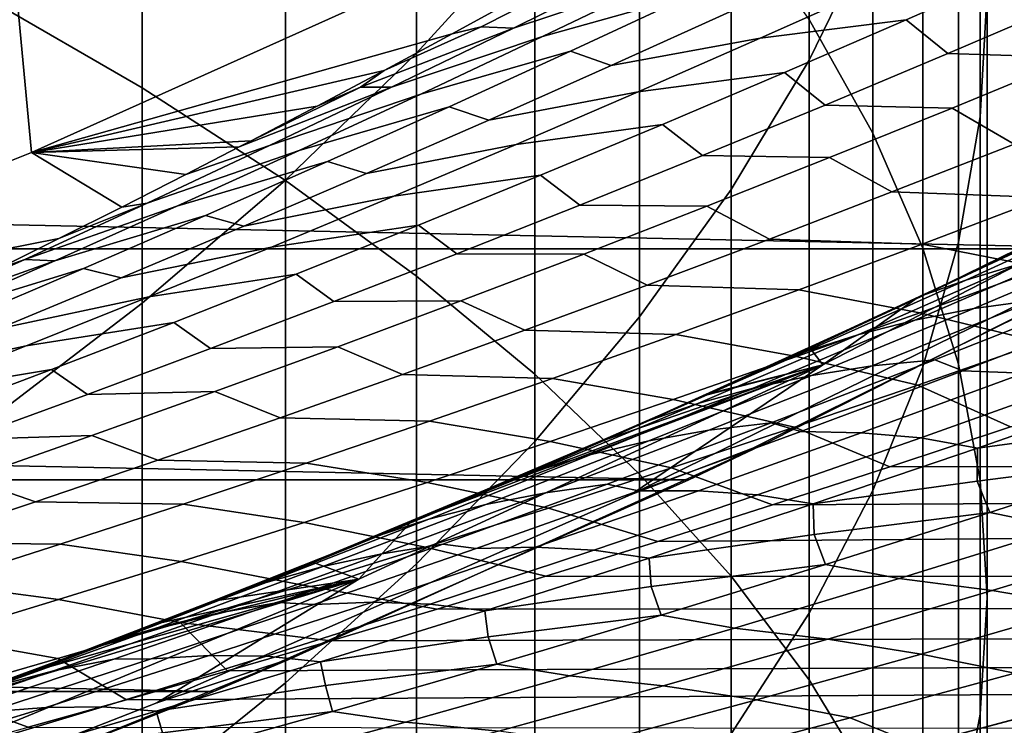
# Model space of a CAD drawing. Header units: metres. Extents: x -29 to 117, y -464 to 29.
# Tile 127 of 256: x 10.75 to 13.04, y -26.72 to -25.08. Entities that reach past the tile are written whole.
import ezdxf

# ---------------------------------------------------------------- set-up
doc = ezdxf.new("R2010")
doc.units = ezdxf.units.M
doc.layers.add('solid_24_501_056_XXX', color=7, linetype='CONTINUOUS')

msp = doc.modelspace()

# ---------------------------------------------------------------- linework, layer by layer
at = {"layer": 'solid_24_501_056_XXX'}
for points in [[(10.669925, -25.026976, 231.472824), (11.032375, -25.236492, 230.96434), (11.032375, -23.584106, 230.249695), (10.669925, -23.357071, 230.75061)], [(11.032375, -25.236492, 230.96434), (11.366506, -25.452734, 230.439545), (11.366506, -23.818428, 229.732712), (11.032375, -23.584106, 230.249695)], [(12.585003, -25.077724, 226.954346), (12.73389, -25.342594, 226.369965), (12.73389, -23.84956, 225.661758), (12.585003, -23.564573, 226.236603)], [(12.73389, -24.868034, 220.296555), (12.585003, -25.172796, 219.731949), (12.585003, -23.910194, 219.021866), (12.73389, -23.586025, 219.575546)], [(13, -25.011925, 223.3172), (12.983315, -25.30439, 222.72728), (12.983315, -23.937777, 222.019958), (13, -23.625017, 222.599365)], [(11.946451, -24.854069, 217.409698), (11.671459, -25.156458, 216.893204), (11.671459, -23.992367, 216.184265), (11.946451, -23.672237, 216.689941)], [(11.366506, -25.452734, 230.439545), (11.671459, -25.675146, 229.899765), (11.671459, -24.059435, 229.200989), (11.366506, -23.818428, 229.732712)], [(12.73389, -25.342594, 226.369965), (12.850088, -25.610235, 225.779465), (12.850088, -24.137531, 225.080917), (12.73389, -23.84956, 225.661758)], [(12.585003, -25.172796, 219.731949), (12.403811, -25.473583, 219.174713), (12.403811, -24.230137, 218.475388), (12.585003, -23.910194, 219.021866)], [(12.983315, -25.30439, 222.72728), (12.933301, -25.596106, 222.13887), (12.933301, -24.249731, 221.442017), (12.983315, -23.937777, 222.019958)], [(11.671459, -25.156458, 216.893204), (11.366506, -25.451424, 216.389404), (11.366506, -24.304634, 215.690994), (11.671459, -23.992367, 216.184265)], [(11.671459, -25.675146, 229.899765), (11.946451, -25.903158, 229.346405), (11.946451, -24.306509, 228.655869), (11.671459, -24.059435, 229.200989)], [(12.850088, -25.610235, 225.779465), (12.933301, -25.879963, 225.184372), (12.933301, -24.427746, 224.495529), (12.850088, -24.137531, 225.080917)], [(12.403811, -25.473583, 219.174713), (12.190778, -25.769627, 218.626266), (12.190778, -24.545031, 217.937546), (12.403811, -24.230137, 218.475388)], [(12.933301, -25.596106, 222.13887), (12.850088, -25.88632, 221.553497), (12.850088, -24.560083, 220.867065), (12.933301, -24.249731, 221.442017)], [(11.366506, -25.451424, 216.389404), (11.032375, -25.738205, 215.899582), (11.032375, -24.60824, 215.211411), (11.366506, -24.304634, 215.690994)], [(11.946451, -25.903158, 229.346405), (12.190778, -26.136183, 228.780869), (12.190778, -24.559017, 228.098755), (11.946451, -24.306509, 228.655869)], [(12.933301, -25.879963, 225.184372), (12.983315, -26.151085, 224.586197), (12.983315, -24.71946, 223.90712), (12.933301, -24.427746, 224.495529)], [(10.775191, -25.387024, 70.516006), (11.808888, -24.922998, 70.516006), (11.754507, -24.500202, 77.737923), (10.73575, -24.963413, 77.737923)], [(12.190778, -25.769627, 218.626266), (11.946451, -26.060163, 218.088013), (11.946451, -24.854069, 217.409698), (12.190778, -24.545031, 217.937546)], [(12.190778, -26.136183, 228.780869), (12.403811, -26.373623, 228.20462), (12.403811, -24.816309, 227.531097), (12.190778, -24.559017, 228.098755)], [(12.850088, -25.88632, 221.553497), (12.73389, -26.17429, 220.972641), (12.73389, -24.868034, 220.296555), (12.850088, -24.560083, 220.867065)], [(11.032375, -25.738205, 215.899582), (10.669925, -26.016069, 215.424973), (10.669925, -24.902405, 214.746735), (11.032375, -24.60824, 215.211411)], [(12.983315, -26.151085, 224.586197), (13, -26.422905, 223.986481), (13, -25.011925, 223.3172), (12.983315, -24.71946, 223.90712)], [(12.403811, -26.373623, 228.20462), (12.585003, -26.614868, 227.619141), (12.585003, -25.077724, 226.954346), (12.403811, -24.816309, 227.531097)], [(12.528953, -24.843683, 67.040657), (12.179824, -24.957586, 67.22348), (11.896903, -25.097639, 66.992104), (12.247007, -24.981659, 66.810921)], [(11.946451, -26.060163, 218.088013), (11.671459, -26.34445, 217.56134), (11.671459, -25.156458, 216.893204), (11.946451, -24.854069, 217.409698)], [(12.593561, -24.886162, 66.623894), (12.247007, -24.981659, 66.810921), (11.964491, -25.117502, 66.57988), (12.311913, -25.019943, 66.394264)], [(12.73389, -26.17429, 220.972641), (12.585003, -26.459276, 220.397812), (12.585003, -25.172796, 219.731949), (12.73389, -24.868034, 220.296555)], [(11.914949, -25.022495, 67.859077), (11.808888, -24.922998, 70.516006), (10.775191, -25.387024, 70.516006), (11.754128, -25.110828, 67.632248)], [(11.821931, -25.094938, 67.395279), (12.102587, -24.952097, 67.624992), (11.914949, -25.022495, 67.859077), (11.754128, -25.110828, 67.632248)], [(11.896903, -25.097639, 66.992104), (12.179824, -24.957586, 67.22348), (12.102587, -24.952097, 67.624992), (11.821931, -25.094938, 67.395279)], [(13.093929, -24.953995, 65.61731), (12.75487, -24.994678, 65.81266), (12.471374, -25.121494, 65.580925), (12.811032, -25.078789, 65.386314)], [(12.90832, -25.157202, 64.993912), (13.193349, -25.035227, 65.227242), (13.093929, -24.953995, 65.61731), (12.811032, -25.078789, 65.386314)], [(9.723308, -25.808197, 70.516006), (10.775191, -25.387024, 70.516006), (10.73575, -24.963413, 77.737923), (9.698785, -25.384285, 77.737923)], [(12.247007, -24.981659, 66.810921), (11.896903, -25.097639, 66.992104), (11.613391, -25.235559, 66.759338), (11.964491, -25.117502, 66.57988)], [(12.75487, -24.994678, 65.81266), (12.408866, -25.056376, 66.002182), (12.124627, -25.185225, 65.769402), (12.471374, -25.121494, 65.580925)], [(-14.450225, -25.028004, -99.5), (14.450225, -25.028004, -99.5), (13.388991, -25.611401, -99.5)], [(-14.450225, -25.028004, -99.5), (13.388991, -25.611401, -99.5), (-13.388991, -25.611401, -99.5)], [(10.669925, -26.720934, 232.136673), (11.032375, -26.912682, 231.621231), (11.032375, -25.236492, 230.96434), (10.669925, -25.026976, 231.472824)], [(12.311913, -25.019943, 66.394264), (11.964491, -25.117502, 66.57988), (11.681432, -25.251228, 66.347488), (12.029742, -25.151604, 66.163368)], [(12.124627, -25.185225, 65.769402), (12.408866, -25.056376, 66.002182), (12.311913, -25.019943, 66.394264), (12.029742, -25.151604, 66.163368)], [(13, -26.422905, 223.986481), (12.983315, -26.694725, 223.386765), (12.983315, -25.30439, 222.72728), (13, -25.011925, 223.3172)], [(13.488894, -25.046328, 64.998886), (13.193349, -25.035227, 65.227242), (12.90832, -25.157202, 64.993912), (13.2039, -25.16618, 64.765419)], [(11.896903, -25.097639, 66.992104), (11.821931, -25.094938, 67.395279), (11.595874, -25.196415, 67.408661), (11.54065, -25.23567, 67.164185)], [(11.821931, -25.094938, 67.395279), (11.754128, -25.110828, 67.632248), (11.595874, -25.196415, 67.408661)], [(12.811032, -25.078789, 65.386314), (12.471374, -25.121494, 65.580925), (12.187452, -25.246164, 65.347969), (12.527735, -25.201431, 65.154167)], [(12.622942, -25.276989, 64.75946), (12.90832, -25.157202, 64.993912), (12.811032, -25.078789, 65.386314), (12.527735, -25.201431, 65.154167)], [(12.585003, -26.614868, 227.619141), (12.73389, -26.859301, 227.025925), (12.73389, -25.342594, 226.369965), (12.585003, -25.077724, 226.954346)], [(11.595874, -25.196415, 67.408661), (11.754128, -25.110828, 67.632248), (10.775191, -25.387024, 70.516006)], [(11.964491, -25.117502, 66.57988), (11.613391, -25.235559, 66.759338), (11.329315, -25.371361, 66.525162), (11.681432, -25.251228, 66.347488)], [(11.613391, -25.235559, 66.759338), (11.896903, -25.097639, 66.992104), (11.54065, -25.23567, 67.164185)], [(12.471374, -25.121494, 65.580925), (12.124627, -25.185225, 65.769402), (11.83994, -25.311934, 65.535324), (12.187452, -25.246164, 65.347969)], [(11.671459, -26.34445, 217.56134), (11.366506, -26.621756, 217.047607), (11.366506, -25.451424, 216.389404), (11.671459, -25.156458, 216.893204)], [(12.029742, -25.151604, 66.163368), (11.681432, -25.251228, 66.347488), (11.39786, -25.382847, 66.113724), (11.747081, -25.281157, 65.93116)], [(11.83994, -25.311934, 65.535324), (12.124627, -25.185225, 65.769402), (12.029742, -25.151604, 66.163368), (11.747081, -25.281157, 65.93116)], [(13.2039, -25.16618, 64.765419), (12.90832, -25.157202, 64.993912), (12.622942, -25.276989, 64.75946), (12.918588, -25.283827, 64.530884)], [(12.585003, -26.459276, 220.397812), (12.403811, -26.740547, 219.83046), (12.403811, -25.473583, 219.174713), (12.585003, -25.172796, 219.731949)], [(13.062255, -25.36763, 64.179131), (13.346402, -25.25378, 64.413422), (13.2039, -25.16618, 64.765419), (12.918588, -25.283827, 64.530884)], [(11.439961, -25.279446, 67.18811), (11.595874, -25.196415, 67.408661), (10.775191, -25.387024, 70.516006)], [(11.54065, -25.23567, 67.164185), (11.595874, -25.196415, 67.408661), (11.439961, -25.279446, 67.18811)], [(12.527735, -25.201431, 65.154167), (12.187452, -25.246164, 65.347969), (11.903141, -25.368702, 65.11377), (12.244073, -25.32193, 64.920837)], [(12.337251, -25.394594, 64.523849), (12.622942, -25.276989, 64.75946), (12.527735, -25.201431, 65.154167), (12.244073, -25.32193, 64.920837)], [(11.032375, -26.912682, 231.621231), (11.366506, -27.110582, 231.089233), (11.366506, -25.452734, 230.439545), (11.032375, -25.236492, 230.96434)], [(11.681432, -25.251228, 66.347488), (11.329315, -25.371361, 66.525162), (11.044703, -25.505054, 66.28952), (11.39786, -25.382847, 66.113724)], [(11.329315, -25.371361, 66.525162), (11.613391, -25.235559, 66.759338), (11.258598, -25.37443, 66.931389), (11.134512, -25.438438, 66.755547)], [(11.613391, -25.235559, 66.759338), (11.54065, -25.23567, 67.164185), (11.286154, -25.360109, 66.970398), (11.258598, -25.37443, 66.931389)], [(11.54065, -25.23567, 67.164185), (11.439961, -25.279446, 67.18811), (11.286154, -25.360109, 66.970398)], [(12.187452, -25.246164, 65.347969), (11.83994, -25.311934, 65.535324), (11.554836, -25.436516, 65.299927), (11.903141, -25.368702, 65.11377)], [(11.286154, -25.360109, 66.970398), (11.439961, -25.279446, 67.18811), (10.775191, -25.387024, 70.516006)], [(12.918588, -25.283827, 64.530884), (12.622942, -25.276989, 64.75946), (12.337251, -25.394594, 64.523849), (12.632995, -25.399277, 64.295258)], [(11.747081, -25.281157, 65.93116), (11.39786, -25.382847, 66.113724), (11.113802, -25.512369, 65.878532), (11.46396, -25.408611, 65.697601)], [(11.554836, -25.436516, 65.299927), (11.83994, -25.311934, 65.535324), (11.747081, -25.281157, 65.93116), (11.46396, -25.408611, 65.697601)], [(12.777884, -25.479292, 63.943802), (13.062255, -25.36763, 64.179131), (12.918588, -25.283827, 64.530884), (12.632995, -25.399277, 64.295258)], [(12.244073, -25.32193, 64.920837), (11.903141, -25.368702, 65.11377), (11.618473, -25.489115, 64.878281), (11.960082, -25.440298, 64.686295)], [(12.051284, -25.510033, 64.287064), (12.337251, -25.394594, 64.523849), (12.244073, -25.32193, 64.920837), (11.960082, -25.440298, 64.686295)], [(12.983315, -26.694725, 223.386765), (12.933301, -26.965847, 222.788589), (12.933301, -25.596106, 222.13887), (12.983315, -25.30439, 222.72728)], [(12.171019, -26.183069, 27.139278), (13.254267, -25.65173, 27.139278), (13.675118, -25.338438, 34.372093), (12.616917, -25.88163, 34.372093)], [(12.616917, -25.88163, 34.372093), (13.675118, -25.338438, 34.372093), (12.994071, -25.652136, 36.713909), (12.831667, -25.729424, 36.936684)], [(12.73389, -26.859301, 227.025925), (12.850088, -27.106293, 226.426498), (12.850088, -25.610235, 225.779465), (12.73389, -25.342594, 226.369965)], [(13.675118, -25.338438, 34.372093), (13.080413, -25.610508, 36.595463), (12.994071, -25.652136, 36.713909)], [(11.258598, -25.37443, 66.931389), (11.286154, -25.360109, 66.970398), (10.775191, -25.387024, 70.516006)], [(11.044703, -25.505054, 66.28952), (11.329315, -25.371361, 66.525162), (11.134512, -25.438438, 66.755547), (10.98552, -25.514269, 66.543877)], [(11.903141, -25.368702, 65.11377), (11.554836, -25.436516, 65.299927), (11.269349, -25.558981, 65.063171), (11.618473, -25.489115, 64.878281)], [(13.421252, -25.381035, 64.008102), (13.062255, -25.36763, 64.179131), (12.777884, -25.479292, 63.943802), (13.134851, -25.49192, 63.770897)], [(10.98552, -25.514269, 66.543877), (10.775191, -25.387024, 70.516006), (9.723308, -25.808197, 70.516006), (10.839049, -25.587734, 66.335274)], [(11.39786, -25.382847, 66.113724), (11.044703, -25.505054, 66.28952), (10.75958, -25.63665, 66.052376), (11.113802, -25.512369, 65.878532)], [(11.134512, -25.438438, 66.755547), (11.258598, -25.37443, 66.931389), (10.775191, -25.387024, 70.516006)], [(10.98552, -25.514269, 66.543877), (11.134512, -25.438438, 66.755547), (10.775191, -25.387024, 70.516006)], [(12.632995, -25.399277, 64.295258), (12.337251, -25.394594, 64.523849), (12.051284, -25.510033, 64.287064), (12.34716, -25.512543, 64.058517)], [(11.46396, -25.408611, 65.697601), (11.113802, -25.512369, 65.878532), (10.829287, -25.639807, 65.641876), (11.180407, -25.533979, 65.462669)], [(11.269349, -25.558981, 65.063171), (11.554836, -25.436516, 65.299927), (11.46396, -25.408611, 65.697601), (11.180407, -25.533979, 65.462669)], [(12.49333, -25.588772, 63.707424), (12.777884, -25.479292, 63.943802), (12.632995, -25.399277, 64.295258), (12.34716, -25.512543, 64.058517)], [(13.482416, -25.411701, 36.668636), (12.994071, -25.652136, 36.713909), (13.080413, -25.610508, 36.595463), (13.36655, -25.467251, 36.408821)], [(13.108497, -25.59404, 36.973701), (12.994071, -25.652136, 36.713909), (13.482416, -25.411701, 36.668636)], [(11.960082, -25.440298, 64.686295), (11.618473, -25.489115, 64.878281), (11.33348, -25.607416, 64.641487), (11.675797, -25.556545, 64.450523)], [(11.76508, -25.623312, 64.049072), (12.051284, -25.510033, 64.287064), (11.960082, -25.440298, 64.686295), (11.675797, -25.556545, 64.450523)], [(11.366506, -26.621756, 217.047607), (11.032375, -26.891367, 216.548111), (11.032375, -25.738205, 215.899582), (11.366506, -25.451424, 216.389404)], [(11.366506, -27.110582, 231.089233), (11.671459, -27.314133, 230.542068), (11.671459, -25.675146, 229.899765), (11.366506, -25.452734, 230.439545)], [(12.403811, -26.740547, 219.83046), (12.190778, -27.017382, 219.272079), (12.190778, -25.769627, 218.626266), (12.403811, -25.473583, 219.174713)], [(13.134851, -25.49192, 63.770897), (12.777884, -25.479292, 63.943802), (12.49333, -25.588772, 63.707424), (12.848291, -25.600571, 63.532688)], [(13.321731, -25.514038, 37.515614), (13.448289, -25.47901, 37.773998), (13.075159, -25.646841, 38.078007), (12.950299, -25.684282, 37.818748)], [(10.75958, -25.63665, 66.052376), (11.044703, -25.505054, 66.28952), (10.839049, -25.587734, 66.335274), (10.69494, -25.658972, 66.129593)], [(11.044703, -25.505054, 66.28952), (10.98552, -25.514269, 66.543877), (10.839049, -25.587734, 66.335274)], [(11.618473, -25.489115, 64.878281), (11.269349, -25.558981, 65.063171), (10.983509, -25.679338, 64.825027), (11.33348, -25.607416, 64.641487)], [(13.416018, -25.549625, 63.53894), (13.134851, -25.49192, 63.770897), (12.848291, -25.600571, 63.532688), (13.129379, -25.656145, 63.300121)], [(10.829287, -25.639807, 65.641876), (11.113802, -25.512369, 65.878532), (10.75958, -25.63665, 66.052376)], [(12.34716, -25.512543, 64.058517), (12.051284, -25.510033, 64.287064), (11.76508, -25.623312, 64.049072), (12.061124, -25.623631, 63.820637)], [(12.208633, -25.696081, 63.469975), (12.49333, -25.588772, 63.707424), (12.34716, -25.512543, 64.058517), (12.061124, -25.623631, 63.820637)], [(13.571374, -25.515247, 20), (13.254267, -25.65173, 27.139278), (12.171019, -26.183069, 27.139278), (12.487212, -26.062992, 20)], [(12.304966, -26.149532, -99.5), (13.388991, -25.611401, -99.5), (13.571374, -25.515247, 20), (12.487212, -26.062992, 20)], [(13.231716, -25.541464, 37.229782), (13.321731, -25.514038, 37.515614), (12.950299, -25.684282, 37.818748), (12.855053, -25.71767, 37.537693)], [(11.180407, -25.533979, 65.462669), (10.829287, -25.639807, 65.641876), (10.544342, -25.765167, 65.403732), (10.896451, -25.657272, 65.226311)], [(10.983509, -25.679338, 64.825027), (11.269349, -25.558981, 65.063171), (11.180407, -25.533979, 65.462669), (10.896451, -25.657272, 65.226311)], [(13.231716, -25.541464, 37.229782), (12.733479, -25.772669, 37.280991), (12.831667, -25.729424, 36.936684), (13.108497, -25.59404, 36.973701)], [(12.733479, -25.772669, 37.280991), (13.231716, -25.541464, 37.229782), (12.855053, -25.71767, 37.537693)], [(11.675797, -25.556545, 64.450523), (11.33348, -25.607416, 64.641487), (11.048197, -25.72361, 64.403343), (11.39125, -25.670679, 64.213478)], [(11.478675, -25.73444, 63.809853), (11.76508, -25.623312, 64.049072), (11.675797, -25.556545, 64.450523), (11.39125, -25.670679, 64.213478)], [(13.345881, -25.591421, 38.585373), (13.490024, -25.574293, 38.834187), (13.111477, -25.731104, 39.142872), (12.968766, -25.750696, 38.893158)], [(10.69494, -25.658972, 66.129593), (10.839049, -25.587734, 66.335274), (9.723308, -25.808197, 70.516006)], [(12.848291, -25.600571, 63.532688), (12.49333, -25.588772, 63.707424), (12.208633, -25.696081, 63.469975), (12.561615, -25.706995, 63.293468)], [(13.129379, -25.656145, 63.300121), (12.848291, -25.600571, 63.532688), (12.561615, -25.706995, 63.293468), (12.842665, -25.760414, 63.060349)], [(13.20727, -25.615757, 38.333458), (13.345881, -25.591421, 38.585373), (12.968766, -25.750696, 38.893158), (12.831651, -25.777491, 38.640377)], [(13.108497, -25.59404, 36.973701), (12.831667, -25.729424, 36.936684), (12.994071, -25.652136, 36.713909)], [(12.933301, -26.965847, 222.788589), (12.850088, -27.235575, 222.193497), (12.850088, -25.88632, 221.553497), (12.933301, -25.596106, 222.13887)], [(-13.388991, -25.611401, -99.5), (13.388991, -25.611401, -99.5), (12.304966, -26.149532, -99.5)], [(-13.388991, -25.611401, -99.5), (12.304966, -26.149532, -99.5), (-12.304966, -26.149532, -99.5)], [(11.33348, -25.607416, 64.641487), (10.983509, -25.679338, 64.825027), (10.697347, -25.797594, 64.585457), (11.048197, -25.72361, 64.403343)], [(12.061124, -25.623631, 63.820637), (11.76508, -25.623312, 64.049072), (11.478675, -25.73444, 63.809853), (11.774924, -25.732552, 63.5816)], [(11.923833, -25.801229, 63.231434), (12.208633, -25.696081, 63.469975), (12.061124, -25.623631, 63.820637), (11.774924, -25.732552, 63.5816)], [(13.075159, -25.646841, 38.078007), (13.20727, -25.615757, 38.333458), (12.831651, -25.777491, 38.640377), (12.701115, -25.811028, 38.384079)], [(12.850088, -27.106293, 226.426498), (12.933301, -27.355209, 225.822403), (12.933301, -25.879963, 225.184372), (12.850088, -25.610235, 225.779465)], [(10.544342, -25.765167, 65.403732), (10.829287, -25.639807, 65.641876), (10.473788, -25.766294, 65.813263), (10.413142, -25.795303, 65.72641)], [(10.829287, -25.639807, 65.641876), (10.75958, -25.63665, 66.052376), (10.553026, -25.728119, 65.926682), (10.473788, -25.766294, 65.813263)], [(10.75958, -25.63665, 66.052376), (10.69494, -25.658972, 66.129593), (10.553026, -25.728119, 65.926682)], [(12.950299, -25.684282, 37.818748), (13.075159, -25.646841, 38.078007), (12.701115, -25.811028, 38.384079), (12.577921, -25.850908, 38.123981)], [(10.896451, -25.657272, 65.226311), (10.544342, -25.765167, 65.403732), (10.258994, -25.888462, 65.16404), (10.612123, -25.778496, 64.98851)], [(10.697347, -25.797594, 64.585457), (10.983509, -25.679338, 64.825027), (10.896451, -25.657272, 65.226311), (10.612123, -25.778496, 64.98851)], [(13.411487, -25.726597, 63.072876), (13.129379, -25.656145, 63.300121), (12.842665, -25.760414, 63.060349), (13.124732, -25.82876, 62.832417)], [(11.39125, -25.670679, 64.213478), (11.048197, -25.72361, 64.403343), (10.762653, -25.837709, 64.163834), (11.106478, -25.782707, 63.975151)], [(11.192104, -25.843426, 63.569374), (11.478675, -25.73444, 63.809853), (11.39125, -25.670679, 64.213478), (11.106478, -25.782707, 63.975151)], [(11.671459, -27.314133, 230.542068), (11.946451, -27.522804, 229.981125), (11.946451, -25.903158, 229.346405), (11.671459, -25.675146, 229.899765)], [(12.855053, -25.71767, 37.537693), (12.950299, -25.684282, 37.818748), (12.577921, -25.850908, 38.123981), (12.477371, -25.890152, 37.847824)], [(12.561615, -25.706995, 63.293468), (12.208633, -25.696081, 63.469975), (11.923833, -25.801229, 63.231434), (12.274866, -25.811201, 63.053215)], [(12.842665, -25.760414, 63.060349), (12.561615, -25.706995, 63.293468), (12.274866, -25.811201, 63.053215), (12.555918, -25.862442, 62.819611)], [(11.048197, -25.72361, 64.403343), (10.697347, -25.797594, 64.585457), (10.410892, -25.913759, 64.344421), (10.762653, -25.837709, 64.163834)], [(11.032375, -26.891367, 216.548111), (10.669925, -27.152596, 216.064163), (10.669925, -26.016069, 215.424973), (11.032375, -25.738205, 215.899582)], [(11.774924, -25.732552, 63.5816), (11.478675, -25.73444, 63.809853), (11.192104, -25.843426, 63.569374), (11.4886, -25.839314, 63.341377)], [(11.638971, -25.904222, 62.991779), (11.923833, -25.801229, 63.231434), (11.774924, -25.732552, 63.5816), (11.4886, -25.839314, 63.341377)], [(12.733479, -25.772669, 37.280991), (12.855053, -25.71767, 37.537693), (12.477371, -25.890152, 37.847824), (12.357132, -25.947735, 37.590389)], [(12.616917, -25.88163, 34.372093), (12.831667, -25.729424, 36.936684), (12.587491, -25.843147, 37.272507)], [(12.733479, -25.772669, 37.280991), (12.587491, -25.843147, 37.272507), (12.831667, -25.729424, 36.936684)], [(12.968766, -25.750696, 38.893158), (13.111477, -25.731104, 39.142872), (12.732175, -25.88419, 39.45351), (12.590858, -25.906277, 39.202934)], [(13.111477, -25.731104, 39.142872), (13.258753, -25.719152, 39.390011), (12.878103, -25.869741, 39.701561), (12.732175, -25.88419, 39.45351)], [(13.258753, -25.719152, 39.390011), (13.319537, -25.750513, 39.708591), (12.943039, -25.895576, 40.016964), (12.878103, -25.869741, 39.701561)], [(12.831651, -25.777491, 38.640377), (12.968766, -25.750696, 38.893158), (12.590858, -25.906277, 39.202934), (12.455202, -25.935558, 38.949337)], [(13.124732, -25.82876, 62.832417), (12.842665, -25.760414, 63.060349), (12.555918, -25.862442, 62.819611), (12.837988, -25.928658, 62.591057)], [(13.319537, -25.750513, 39.708591), (13.462971, -25.758093, 39.960087), (13.084998, -25.90066, 40.269711), (12.943039, -25.895576, 40.016964)], [(11.106478, -25.782707, 63.975151), (10.762653, -25.837709, 64.163834), (10.476885, -25.949718, 63.922909), (10.821513, -25.892639, 63.735497)], [(10.905413, -25.950277, 63.327599), (11.192104, -25.843426, 63.569374), (11.106478, -25.782707, 63.975151), (10.821513, -25.892639, 63.735497)], [(12.190778, -27.017382, 219.272079), (11.946451, -27.289066, 218.72406), (11.946451, -26.060163, 218.088013), (12.190778, -25.769627, 218.626266)], [(12.701115, -25.811028, 38.384079), (12.831651, -25.777491, 38.640377), (12.455202, -25.935558, 38.949337), (12.326205, -25.971577, 38.692238)], [(12.733479, -25.772669, 37.280991), (12.357132, -25.947735, 37.590389), (12.587491, -25.843147, 37.272507)], [(12.274866, -25.811201, 63.053215), (11.923833, -25.801229, 63.231434), (11.638971, -25.904222, 62.991779), (11.988087, -25.913202, 62.811905)], [(12.555918, -25.862442, 62.819611), (12.274866, -25.811201, 63.053215), (11.988087, -25.913202, 62.811905), (12.269186, -25.96224, 62.577892)], [(12.577921, -25.850908, 38.123981), (12.701115, -25.811028, 38.384079), (12.326205, -25.971577, 38.692238), (12.204644, -26.013929, 38.431343)], [(13.124732, -25.82876, 62.832417), (12.837988, -25.928658, 62.591057), (13.05381, -26.025885, 62.327309), (13.341909, -25.927929, 62.570831)], [(10.762653, -25.837709, 64.163834), (10.410892, -25.913759, 64.344421), (10.124181, -26.02784, 64.101883), (10.476885, -25.949718, 63.922909)], [(11.4886, -25.839314, 63.341377), (11.192104, -25.843426, 63.569374), (10.905413, -25.950277, 63.327599), (11.202196, -25.943926, 63.099937)], [(11.354103, -26.005074, 62.750973), (11.638971, -25.904222, 62.991779), (11.4886, -25.839314, 63.341377), (11.202196, -25.943926, 63.099937)], [(12.577921, -25.850908, 38.123981), (12.098721, -26.058916, 38.160198), (12.11323, -26.055647, 37.927952), (12.477371, -25.890152, 37.847824)], [(12.098721, -26.058916, 38.160198), (12.577921, -25.850908, 38.123981), (12.204644, -26.013929, 38.431343)], [(12.616917, -25.88163, 34.372093), (12.587491, -25.843147, 37.272507), (12.357132, -25.947735, 37.590389)], [(12.837988, -25.928658, 62.591057), (12.555918, -25.862442, 62.819611), (12.269186, -25.96224, 62.577892), (12.551303, -26.0263, 62.348785)], [(12.732175, -25.88419, 39.45351), (12.878103, -25.869741, 39.701561), (12.496804, -26.016588, 40.01506), (12.35218, -26.033564, 39.766144)], [(12.878103, -25.869741, 39.701561), (12.943039, -25.895576, 40.016964), (12.56597, -26.036978, 40.327187), (12.496804, -26.016588, 40.01506)], [(10.821513, -25.892639, 63.735497), (10.476885, -25.949718, 63.922909), (10.190937, -26.05965, 63.680511), (10.536401, -26.000484, 63.494469)], [(10.618658, -26.05501, 63.084461), (10.905413, -25.950277, 63.327599), (10.821513, -25.892639, 63.735497), (10.536401, -26.000484, 63.494469)], [(11.066517, -26.66869, 27.139278), (12.171019, -26.183069, 27.139278), (12.616917, -25.88163, 34.372093), (11.537183, -26.380651, 34.372093)], [(11.537183, -26.380651, 34.372093), (12.616917, -25.88163, 34.372093), (11.718855, -26.224092, 38.475483), (11.655489, -26.250469, 38.563602)], [(12.616917, -25.88163, 34.372093), (11.88247, -26.155107, 38.248116), (11.718855, -26.224092, 38.475483)], [(12.616917, -25.88163, 34.372093), (12.11323, -26.055647, 37.927952), (11.88247, -26.155107, 38.248116)], [(12.616917, -25.88163, 34.372093), (12.348123, -25.951771, 37.60284), (12.11323, -26.055647, 37.927952)], [(12.477371, -25.890152, 37.847824), (12.11323, -26.055647, 37.927952), (12.348123, -25.951771, 37.60284)], [(12.590858, -25.906277, 39.202934), (12.732175, -25.88419, 39.45351), (12.35218, -26.033564, 39.766144), (12.212217, -26.058172, 39.514755)], [(12.616917, -25.88163, 34.372093), (12.357132, -25.947735, 37.590389), (12.348123, -25.951771, 37.60284)], [(12.477371, -25.890152, 37.847824), (12.348123, -25.951771, 37.60284), (12.357132, -25.947735, 37.590389)], [(12.943039, -25.895576, 40.016964), (13.084998, -25.90066, 40.269711), (12.706501, -26.03953, 40.581139), (12.56597, -26.036978, 40.327187)], [(12.850088, -27.235575, 222.193497), (12.73389, -27.503218, 221.602997), (12.73389, -26.17429, 220.972641), (12.850088, -25.88632, 221.553497)], [(12.933301, -27.355209, 225.822403), (12.983315, -27.605412, 225.215179), (12.983315, -26.151085, 224.586197), (12.933301, -25.879963, 225.184372)], [(11.988087, -25.913202, 62.811905), (11.638971, -25.904222, 62.991779), (11.354103, -26.005074, 62.750973), (11.701332, -26.013004, 62.569515)], [(12.269186, -25.96224, 62.577892), (11.988087, -25.913202, 62.811905), (11.701332, -26.013004, 62.569515), (11.982526, -26.059818, 62.335163)], [(11.946451, -27.522804, 229.981125), (12.190778, -27.736067, 229.407852), (12.190778, -26.136183, 228.780869), (11.946451, -25.903158, 229.346405)], [(12.455202, -25.935558, 38.949337), (12.590858, -25.906277, 39.202934), (12.212217, -26.058172, 39.514755), (12.077979, -26.089973, 39.26038)], [(13.084998, -25.90066, 40.269711), (13.225451, -25.915413, 40.523888), (12.845469, -26.051733, 40.836685), (12.706501, -26.03953, 40.581139)], [(13.225451, -25.915413, 40.523888), (13.358619, -25.941744, 40.783901), (12.976984, -26.075478, 41.098343), (12.845469, -26.051733, 40.836685)], [(11.202196, -25.943926, 63.099937), (10.905413, -25.950277, 63.327599), (10.618658, -26.05501, 63.084461), (10.915773, -26.0464, 62.857224)], [(11.069295, -26.103792, 62.508957), (11.354103, -26.005074, 62.750973), (11.202196, -25.943926, 63.099937), (10.915773, -26.0464, 62.857224)], [(12.326205, -25.971577, 38.692238), (12.455202, -25.935558, 38.949337), (12.077979, -26.089973, 39.26038), (11.950483, -26.1285, 39.002522)], [(12.837988, -25.928658, 62.591057), (12.551303, -26.0263, 62.348785), (12.773276, -26.119019, 62.089443), (13.05381, -26.025885, 62.327309)], [(12.976984, -26.075478, 41.098343), (13.358619, -25.941744, 40.783901), (13.354966, -26.024088, 41.156132)], [(12.551303, -26.0263, 62.348785), (12.269186, -25.96224, 62.577892), (11.982526, -26.059818, 62.335163), (12.264737, -26.121698, 62.105583)], [(12.204644, -26.013929, 38.431343), (12.326205, -25.971577, 38.692238), (11.950483, -26.1285, 39.002522), (11.83052, -26.173351, 38.740864)], [(12.23292, -26.292496, 61.628326), (11.972654, -26.373354, 61.404583), (54.700001, -26.400568, 61.327911), (54.700001, -25.980894, 62.43998)], [(12.499815, -26.207754, 61.856655), (12.23292, -26.292496, 61.628326), (54.700001, -25.980894, 62.43998)], [(12.773276, -26.119019, 62.089443), (12.499815, -26.207754, 61.856655), (54.700001, -25.980894, 62.43998)], [(13.05381, -26.025885, 62.327309), (12.773276, -26.119019, 62.089443), (54.700001, -25.980894, 62.43998)], [(11.701332, -26.013004, 62.569515), (11.354103, -26.005074, 62.750973), (11.069295, -26.103792, 62.508957), (11.414675, -26.110619, 62.325993)], [(11.982526, -26.059818, 62.335163), (11.701332, -26.013004, 62.569515), (11.414675, -26.110619, 62.325993), (11.696013, -26.155184, 62.091385)], [(12.204644, -26.013929, 38.431343), (11.718855, -26.224092, 38.475483), (11.88247, -26.155107, 38.248116), (12.098721, -26.058916, 38.160198)], [(11.83052, -26.173351, 38.740864), (11.718855, -26.224092, 38.475483), (12.204644, -26.013929, 38.431343)], [(12.212217, -26.058172, 39.514755), (12.35218, -26.033564, 39.766144), (11.971558, -26.179239, 40.080837), (11.832903, -26.206402, 39.828686)], [(12.35218, -26.033564, 39.766144), (12.496804, -26.016588, 40.01506), (12.114923, -26.159706, 40.33057), (11.971558, -26.179239, 40.080837)], [(12.496804, -26.016588, 40.01506), (12.56597, -26.036978, 40.327187), (12.188397, -26.174732, 40.639324), (12.114923, -26.159706, 40.33057)], [(12.551303, -26.0263, 62.348785), (12.264737, -26.121698, 62.105583), (12.499815, -26.207754, 61.856655), (12.773276, -26.119019, 62.089443)], [(12.976984, -26.075478, 41.098343), (13.354966, -26.024088, 41.156132), (13.388593, -26.099928, 41.497231), (12.976124, -26.152336, 41.469151)], [(10.915773, -26.0464, 62.857224), (10.618658, -26.05501, 63.084461), (10.331897, -26.157629, 62.839901), (10.629395, -26.146744, 62.613174)], [(10.784616, -26.200384, 62.265675), (11.069295, -26.103792, 62.508957), (10.915773, -26.0464, 62.857224), (10.629395, -26.146744, 62.613174)], [(12.077979, -26.089973, 39.26038), (12.212217, -26.058172, 39.514755), (11.832903, -26.206402, 39.828686), (11.700041, -26.240747, 39.573574)], [(12.098721, -26.058916, 38.160198), (11.88247, -26.155107, 38.248116), (12.11323, -26.055647, 37.927952)], [(12.56597, -26.036978, 40.327187), (12.706501, -26.03953, 40.581139), (12.327552, -26.174715, 40.894428), (12.188397, -26.174732, 40.639324)], [(12.706501, -26.03953, 40.581139), (12.845469, -26.051733, 40.836685), (12.465087, -26.18433, 41.151291), (12.327552, -26.174715, 40.894428)], [(12.845469, -26.051733, 40.836685), (12.976984, -26.075478, 41.098343), (12.595008, -26.205446, 41.414536), (12.465087, -26.18433, 41.151291)], [(12.487212, -26.062992, 20), (12.171019, -26.183069, 27.139278), (11.066517, -26.66869, 27.139278), (11.380992, -26.564695, 20)], [(11.199547, -26.641697, -99.5), (12.304966, -26.149532, -99.5), (12.487212, -26.062992, 20), (11.380992, -26.564695, 20)], [(11.946451, -27.289066, 218.72406), (11.671459, -27.554907, 218.187851), (11.671459, -26.34445, 217.56134), (11.946451, -26.060163, 218.088013)], [(12.264737, -26.121698, 62.105583), (11.982526, -26.059818, 62.335163), (11.696013, -26.155184, 62.091385), (11.978372, -26.214857, 61.861404)], [(12.595008, -26.205446, 41.414536), (12.976984, -26.075478, 41.098343), (12.976124, -26.152336, 41.469151)], [(11.414675, -26.110619, 62.325993), (11.069295, -26.103792, 62.508957), (10.784616, -26.200384, 62.265675), (11.128187, -26.206055, 62.081287)], [(11.950483, -26.1285, 39.002522), (12.077979, -26.089973, 39.26038), (11.700041, -26.240747, 39.573574), (11.574005, -26.281813, 39.314995)], [(12.976124, -26.152336, 41.469151), (13.388593, -26.099928, 41.497231), (13.006232, -26.225191, 41.81403)], [(13.388593, -26.099928, 41.497231), (13.561639, -26.137272, 41.722092), (13.178432, -26.260075, 42.040031), (13.006232, -26.225191, 41.81403)], [(11.696013, -26.155184, 62.091385), (11.414675, -26.110619, 62.325993), (11.128187, -26.206055, 62.081287), (11.409729, -26.248346, 61.846504)], [(12.264737, -26.121698, 62.105583), (11.978372, -26.214857, 61.861404), (12.23292, -26.292496, 61.628326), (12.499815, -26.207754, 61.856655)], [(-12.304966, -26.149532, -99.5), (12.304966, -26.149532, -99.5), (11.199547, -26.641697, -99.5)], [(-12.304966, -26.149532, -99.5), (11.199547, -26.641697, -99.5), (-11.199547, -26.641697, -99.5)], [(10.50013, -26.294861, 62.021069), (10.784616, -26.200384, 62.265675), (10.629395, -26.146744, 62.613174), (10.343125, -26.244968, 62.367725)], [(11.83052, -26.173351, 38.740864), (11.950483, -26.1285, 39.002522), (11.574005, -26.281813, 39.314995), (11.455598, -26.329189, 39.052612)], [(12.190778, -27.736067, 229.407852), (12.403811, -27.953367, 228.823715), (12.403811, -26.373623, 228.20462), (12.190778, -26.136183, 228.780869)], [(12.983315, -27.605412, 225.215179), (13, -27.856258, 224.6064), (13, -26.422905, 223.986481), (12.983315, -26.151085, 224.586197)], [(11.978372, -26.214857, 61.861404), (11.696013, -26.155184, 62.091385), (11.409729, -26.248346, 61.846504), (11.69229, -26.305788, 61.616211)], [(11.83052, -26.173351, 38.740864), (11.455598, -26.329189, 39.052612), (11.431933, -26.342028, 38.874676), (11.655489, -26.250469, 38.563602)], [(11.971558, -26.179239, 40.080837), (12.114923, -26.159706, 40.33057), (11.732528, -26.299107, 40.648151), (11.590371, -26.321228, 40.397655)], [(11.83052, -26.173351, 38.740864), (11.655489, -26.250469, 38.563602), (11.718855, -26.224092, 38.475483)], [(12.114923, -26.159706, 40.33057), (12.188397, -26.174732, 40.639324), (11.810389, -26.308847, 40.953426), (11.732528, -26.299107, 40.648151)], [(12.595008, -26.205446, 41.414536), (12.976124, -26.152336, 41.469151), (13.006232, -26.225191, 41.81403), (12.597035, -26.276869, 41.783848)], [(11.832903, -26.206402, 39.828686), (11.971558, -26.179239, 40.080837), (11.590371, -26.321228, 40.397655), (11.452976, -26.350973, 40.144787)], [(12.188397, -26.174732, 40.639324), (12.327552, -26.174715, 40.894428), (11.94822, -26.306227, 41.209629), (11.810389, -26.308847, 40.953426)], [(12.327552, -26.174715, 40.894428), (12.465087, -26.18433, 41.151291), (12.08438, -26.313215, 41.467751), (11.94822, -26.306227, 41.209629)], [(12.465087, -26.18433, 41.151291), (12.595008, -26.205446, 41.414536), (12.21277, -26.331657, 41.732533), (12.08438, -26.313215, 41.467751)], [(12.73389, -27.503218, 221.602997), (12.585003, -27.768085, 221.018616), (12.585003, -26.459276, 220.397812), (12.73389, -26.17429, 220.972641)], [(11.128187, -26.206055, 62.081287), (10.784616, -26.200384, 62.265675), (10.50013, -26.294861, 62.021069), (10.841943, -26.29932, 61.835342)], [(11.409729, -26.248346, 61.846504), (11.128187, -26.206055, 62.081287), (10.841943, -26.29932, 61.835342), (11.123749, -26.339312, 61.600479)], [(11.700041, -26.240747, 39.573574), (11.832903, -26.206402, 39.828686), (11.452976, -26.350973, 40.144787), (11.321444, -26.387894, 39.888992)], [(11.978372, -26.214857, 61.861404), (11.69229, -26.305788, 61.616211), (11.972654, -26.373354, 61.404583), (12.23292, -26.292496, 61.628326)], [(12.21277, -26.331657, 41.732533), (12.595008, -26.205446, 41.414536), (12.597035, -26.276869, 41.783848)], [(11.574005, -26.281813, 39.314995), (11.700041, -26.240747, 39.573574), (11.321444, -26.387894, 39.888992), (11.196825, -26.431524, 39.62973)], [(12.597035, -26.276869, 41.783848), (13.006232, -26.225191, 41.81403), (12.623709, -26.346655, 42.132469)], [(13.006232, -26.225191, 41.81403), (13.178432, -26.260075, 42.040031), (12.795121, -26.379044, 42.359543), (12.623709, -26.346655, 42.132469)], [(11.69229, -26.305788, 61.616211), (11.409729, -26.248346, 61.846504), (11.123749, -26.339312, 61.600479), (11.406576, -26.394499, 61.369961)], [(11.537183, -26.380651, 34.372093), (11.655489, -26.250469, 38.563602), (11.431933, -26.342028, 38.874676)], [(13.011749, -26.406961, 42.547421), (12.795121, -26.379044, 42.359543), (13.178432, -26.260075, 42.040031), (13.395044, -26.290277, 42.227573)], [(11.574005, -26.281813, 39.314995), (11.079297, -26.481714, 39.367165), (11.212406, -26.429667, 39.18092), (11.455598, -26.329189, 39.052612)], [(11.196825, -26.431524, 39.62973), (11.079297, -26.481714, 39.367165), (11.574005, -26.281813, 39.314995)], [(12.21277, -26.331657, 41.732533), (12.597035, -26.276869, 41.783848), (12.623709, -26.346655, 42.132469), (12.217779, -26.397692, 42.100262)], [(10.841943, -26.29932, 61.835342), (10.50013, -26.294861, 62.021069), (10.215904, -26.387228, 61.775089), (10.556014, -26.390421, 61.588112)], [(11.123749, -26.339312, 61.600479), (10.841943, -26.29932, 61.835342), (10.556014, -26.390421, 61.588112), (10.838152, -26.428091, 61.35326)], [(11.590371, -26.321228, 40.397655), (11.732528, -26.299107, 40.648151), (11.349685, -26.434801, 40.967865), (11.208683, -26.459541, 40.716663)], [(11.732528, -26.299107, 40.648151), (11.810389, -26.308847, 40.953426), (11.43201, -26.439337, 41.269554), (11.349685, -26.434801, 40.967865)], [(11.406576, -26.394499, 61.369961), (11.719239, -26.450354, 61.185795), (11.972654, -26.373354, 61.404583), (11.69229, -26.305788, 61.616211)], [(11.810389, -26.308847, 40.953426), (11.94822, -26.306227, 41.209629), (11.568578, -26.434076, 41.526798), (11.43201, -26.439337, 41.269554)], [(11.94822, -26.306227, 41.209629), (12.08438, -26.313215, 41.467751), (11.703425, -26.4384, 41.786121), (11.568578, -26.434076, 41.526798)], [(13.229099, -26.444183, 42.732838), (13.011749, -26.406961, 42.547421), (13.395044, -26.290277, 42.227573), (13.612379, -26.329754, 42.412544)], [(11.452976, -26.350973, 40.144787), (11.590371, -26.321228, 40.397655), (11.208683, -26.459541, 40.716663), (11.072497, -26.491898, 40.463135)], [(11.455598, -26.329189, 39.052612), (11.212406, -26.429667, 39.18092), (11.431933, -26.342028, 38.874676)], [(12.08438, -26.313215, 41.467751), (12.21277, -26.331657, 41.732533), (11.830348, -26.454128, 42.052383), (11.703425, -26.4384, 41.786121)], [(11.830348, -26.454128, 42.052383), (12.21277, -26.331657, 41.732533), (12.217779, -26.397692, 42.100262)], [(11.406576, -26.394499, 61.369961), (11.123749, -26.339312, 61.600479), (10.838152, -26.428091, 61.35326), (11.121311, -26.480995, 61.12262)], [(11.321444, -26.387894, 39.888992), (11.452976, -26.350973, 40.144787), (11.072497, -26.491898, 40.463135), (10.942245, -26.531422, 40.206703)], [(11.537183, -26.380651, 34.372093), (11.431933, -26.342028, 38.874676), (11.212406, -26.429667, 39.18092)], [(11.671459, -27.554907, 218.187851), (11.366506, -27.81422, 217.664795), (11.366506, -26.621756, 217.047607), (11.671459, -26.34445, 217.56134)], [(12.217779, -26.397692, 42.100262), (12.623709, -26.346655, 42.132469), (12.241112, -26.464334, 42.452602)], [(12.623709, -26.346655, 42.132469), (12.795121, -26.379044, 42.359543), (12.411802, -26.49419, 42.680672), (12.241112, -26.464334, 42.452602)], [(11.972654, -26.373354, 61.404583), (11.719239, -26.450354, 61.185795), (54.700001, -26.400568, 61.327911)], [(12.403811, -27.953367, 228.823715), (12.585003, -28.174152, 228.230209), (12.585003, -26.614868, 227.619141), (12.403811, -26.373623, 228.20462)], [(12.6285, -26.519802, 42.868801), (12.411802, -26.49419, 42.680672), (12.795121, -26.379044, 42.359543), (13.011749, -26.406961, 42.547421)], [(9.942693, -27.10774, 27.139278), (11.066517, -26.66869, 27.139278), (11.537183, -26.380651, 34.372093), (10.43776, -26.83465, 34.372093)], [(10.838152, -26.428091, 61.35326), (10.556014, -26.390421, 61.588112), (10.270474, -26.479368, 61.339539), (10.553015, -26.514692, 61.104805)], [(10.43776, -26.83465, 34.372093), (11.537183, -26.380651, 34.372093), (10.578993, -26.670074, 40.070782), (10.440241, -26.720303, 40.266838)], [(11.537183, -26.380651, 34.372093), (10.786219, -26.593439, 39.778683), (10.578993, -26.670074, 40.070782)], [(10.99615, -26.661062, 60.554981), (10.767349, -26.724962, 60.353226), (54.700001, -26.772669, 60.199036), (54.700001, -26.400568, 61.327911)], [(11.537183, -26.380651, 34.372093), (10.997261, -26.513384, 39.482159), (10.786219, -26.593439, 39.778683)], [(11.196825, -26.431524, 39.62973), (11.321444, -26.387894, 39.888992), (10.942245, -26.531422, 40.206703), (10.818995, -26.577646, 39.946808)], [(11.231141, -26.594036, 60.76112), (10.99615, -26.661062, 60.554981), (54.700001, -26.400568, 61.327911)], [(11.537183, -26.380651, 34.372093), (11.079297, -26.481714, 39.367165), (10.997261, -26.513384, 39.482159)], [(11.537183, -26.380651, 34.372093), (11.212406, -26.429667, 39.18092), (11.079297, -26.481714, 39.367165)], [(11.121311, -26.480995, 61.12262), (11.472219, -26.523813, 60.971474), (11.719239, -26.450354, 61.185795), (11.406576, -26.394499, 61.369961)], [(11.472219, -26.523813, 60.971474), (11.231141, -26.594036, 60.76112), (54.700001, -26.400568, 61.327911)], [(11.719239, -26.450354, 61.185795), (11.472219, -26.523813, 60.971474), (54.700001, -26.400568, 61.327911)], [(11.830348, -26.454128, 42.052383), (12.217779, -26.397692, 42.100262), (12.241112, -26.464334, 42.452602), (11.83845, -26.514824, 42.418461)], [(12.84592, -26.554747, 43.054577), (12.6285, -26.519802, 42.868801), (13.011749, -26.406961, 42.547421), (13.229099, -26.444183, 42.732838)], [(13, -27.856258, 224.6064), (12.983315, -28.107105, 223.997604), (12.983315, -26.694725, 223.386765), (13, -26.422905, 223.986481)], [(11.121311, -26.480995, 61.12262), (10.838152, -26.428091, 61.35326), (10.553015, -26.514692, 61.104805), (10.836578, -26.565287, 60.874138)], [(11.196825, -26.431524, 39.62973), (10.818995, -26.577646, 39.946808), (10.786219, -26.593439, 39.778683), (10.997261, -26.513384, 39.482159)], [(11.208683, -26.459541, 40.716663), (11.349685, -26.434801, 40.967865), (10.966461, -26.566799, 41.289787), (10.826557, -26.594189, 41.037933)], [(11.349685, -26.434801, 40.967865), (11.43201, -26.439337, 41.269554), (11.053336, -26.56621, 41.587788), (10.966461, -26.566799, 41.289787)], [(11.196825, -26.431524, 39.62973), (10.997261, -26.513384, 39.482159), (11.079297, -26.481714, 39.367165)], [(11.43201, -26.439337, 41.269554), (11.568578, -26.434076, 41.526798), (11.188706, -26.558275, 41.84602), (11.053336, -26.56621, 41.587788)], [(11.568578, -26.434076, 41.526798), (11.703425, -26.4384, 41.786121), (11.322311, -26.559898, 42.106499), (11.188706, -26.558275, 41.84602)], [(11.703425, -26.4384, 41.786121), (11.830348, -26.454128, 42.052383), (11.447847, -26.572868, 42.374187), (11.322311, -26.559898, 42.106499)], [(13.063819, -26.598986, 43.237793), (12.84592, -26.554747, 43.054577), (13.229099, -26.444183, 42.732838), (13.446929, -26.490669, 42.915581)], [(11.072497, -26.491898, 40.463135), (11.208683, -26.459541, 40.716663), (10.826557, -26.594189, 41.037933), (10.691525, -26.629185, 40.783798)], [(11.447847, -26.572868, 42.374187), (11.830348, -26.454128, 42.052383), (11.83845, -26.514824, 42.418461)], [(11.83845, -26.514824, 42.418461), (12.241112, -26.464334, 42.452602), (11.858554, -26.578241, 42.774509)], [(12.241112, -26.464334, 42.452602), (12.411802, -26.49419, 42.680672), (12.028595, -26.60553, 43.003502), (11.858554, -26.578241, 42.774509)], [(12.585003, -27.768085, 221.018616), (12.403811, -28.029503, 220.441864), (12.403811, -26.740547, 219.83046), (12.585003, -26.459276, 220.397812)], [(10.942245, -26.531422, 40.206703), (11.072497, -26.491898, 40.463135), (10.691525, -26.629185, 40.783798), (10.562501, -26.671339, 40.526779)], [(11.121311, -26.480995, 61.12262), (10.836578, -26.565287, 60.874138), (10.99615, -26.661062, 60.554981), (11.231141, -26.594036, 60.76112)], [(11.121311, -26.480995, 61.12262), (11.231141, -26.594036, 60.76112), (11.472219, -26.523813, 60.971474)], [(12.245422, -26.628813, 43.191784), (12.028595, -26.60553, 43.003502), (12.411802, -26.49419, 42.680672), (12.6285, -26.519802, 42.868801)], [(10.836578, -26.565287, 60.874138), (10.553015, -26.514692, 61.104805), (10.268416, -26.599117, 60.855064), (10.552461, -26.647379, 60.624481)], [(11.447847, -26.572868, 42.374187), (11.83845, -26.514824, 42.418461), (11.858554, -26.578241, 42.774509), (11.459159, -26.628273, 42.738544)], [(10.942245, -26.531422, 40.206703), (10.440241, -26.720303, 40.266838), (10.578993, -26.670074, 40.070782), (10.818995, -26.577646, 39.946808)], [(10.562501, -26.671339, 40.526779), (10.440241, -26.720303, 40.266838), (10.942245, -26.531422, 40.206703)], [(12.462972, -26.661455, 43.377827), (12.245422, -26.628813, 43.191784), (12.6285, -26.519802, 42.868801), (12.84592, -26.554747, 43.054577)], [(11.053336, -26.56621, 41.587788), (11.188706, -26.558275, 41.84602), (10.808699, -26.678839, 42.167423), (10.674454, -26.68948, 41.908253)], [(11.188706, -26.558275, 41.84602), (11.322311, -26.559898, 42.106499), (10.94114, -26.677721, 42.428993), (10.808699, -26.678839, 42.167423)], [(11.322311, -26.559898, 42.106499), (11.447847, -26.572868, 42.374187), (11.065372, -26.687889, 42.698051), (10.94114, -26.677721, 42.428993)], [(12.681001, -26.703423, 43.561424), (12.462972, -26.661455, 43.377827), (12.84592, -26.554747, 43.054577), (13.063819, -26.598986, 43.237793)], [(11.380992, -26.564695, 20), (11.066517, -26.66869, 27.139278), (9.942693, -27.10774, 27.139278), (10.254666, -27.01947, 20)], [(10.073549, -27.087502, -99.5), (11.199547, -26.641697, -99.5), (11.380992, -26.564695, 20), (10.254666, -27.01947, 20)], [(10.826557, -26.594189, 41.037933), (10.966461, -26.566799, 41.289787), (10.582941, -26.695116, 41.614044), (10.444068, -26.725183, 41.361591)], [(10.836578, -26.565287, 60.874138), (10.552461, -26.647379, 60.624481), (10.767349, -26.724962, 60.353226), (10.99615, -26.661062, 60.554981)], [(10.818995, -26.577646, 39.946808), (10.578993, -26.670074, 40.070782), (10.786219, -26.593439, 39.778683)], [(10.966461, -26.566799, 41.289787), (11.053336, -26.56621, 41.587788), (10.674454, -26.68948, 41.908253), (10.582941, -26.695116, 41.614044)], [(11.065372, -26.687889, 42.698051), (11.447847, -26.572868, 42.374187), (11.459159, -26.628273, 42.738544)], [(11.459159, -26.628273, 42.738544), (11.858554, -26.578241, 42.774509), (11.476154, -26.688387, 43.098286)], [(11.858554, -26.578241, 42.774509), (12.028595, -26.60553, 43.003502), (11.645627, -26.713072, 43.328117), (11.476154, -26.688387, 43.098286)], [(10.691525, -26.629185, 40.783798), (10.826557, -26.594189, 41.037933), (10.444068, -26.725183, 41.361591), (10.310128, -26.762846, 41.106895)], [(11.862649, -26.734001, 43.516453), (11.645627, -26.713072, 43.328117), (12.028595, -26.60553, 43.003502), (12.245422, -26.628813, 43.191784)], [(13.063819, -26.598986, 43.237793), (13.107683, -26.694941, 43.551323), (12.837232, -26.766481, 43.780785), (12.681001, -26.703423, 43.561424)], [(11.366506, -27.81422, 217.664795), (11.032375, -28.066339, 217.156265), (11.032375, -26.891367, 216.548111), (11.366506, -26.621756, 217.047607)], [(11.065372, -26.687889, 42.698051), (11.459159, -26.628273, 42.738544), (11.476154, -26.688387, 43.098286), (11.080013, -26.73805, 43.060616)], [(12.080394, -26.764318, 43.70266), (11.862649, -26.734001, 43.516453), (12.245422, -26.628813, 43.191784), (12.462972, -26.661455, 43.377827)], [(12.585003, -28.174152, 228.230209), (12.73389, -28.397856, 227.628876), (12.73389, -26.859301, 227.025925), (12.585003, -26.614868, 227.619141)], [(-11.199547, -26.641697, -99.5), (11.199547, -26.641697, -99.5), (10.073549, -27.087502, -99.5)], [(10.552461, -26.647379, 60.624481), (10.269043, -26.72728, 60.373604), (10.544375, -26.785992, 60.155407), (10.767349, -26.724962, 60.353226)], [(10.808699, -26.678839, 42.167423), (10.94114, -26.677721, 42.428993), (10.560009, -26.791878, 42.753719), (10.428647, -26.795774, 42.491119)], [(10.94114, -26.677721, 42.428993), (11.065372, -26.687889, 42.698051), (10.68303, -26.799202, 43.02409), (10.560009, -26.791878, 42.753719)], [(12.298618, -26.803989, 43.886532), (12.080394, -26.764318, 43.70266), (12.462972, -26.661455, 43.377827), (12.681001, -26.703423, 43.561424)], [(10.674454, -26.68948, 41.908253), (10.808699, -26.678839, 42.167423), (10.428647, -26.795774, 42.491119), (10.295447, -26.809158, 42.231075)], [(10.68303, -26.799202, 43.02409), (11.065372, -26.687889, 42.698051), (11.080013, -26.73805, 43.060616)], [(11.080013, -26.73805, 43.060616), (11.476154, -26.688387, 43.098286), (11.094032, -26.794781, 43.424026)], [(11.476154, -26.688387, 43.098286), (11.645627, -26.713072, 43.328117), (11.263023, -26.816826, 43.654606), (11.094032, -26.794781, 43.424026)], [(12.837232, -26.766481, 43.780785), (13.107683, -26.694941, 43.551323), (54.700001, -26.772669, 43.800964)], [(12.983315, -28.107105, 223.997604), (12.933301, -28.357309, 223.390396), (12.933301, -26.965847, 222.788589), (12.983315, -26.694725, 223.386765)], [(11.48031, -26.835382, 43.84288), (11.263023, -26.816826, 43.654606), (11.645627, -26.713072, 43.328117), (11.862649, -26.734001, 43.516453)], [(12.298618, -26.803989, 43.886532), (12.681001, -26.703423, 43.561424), (12.837232, -26.766481, 43.780785), (12.574297, -26.834208, 44.004669)]]:
    msp.add_3dface(points, dxfattribs=at)

doc.saveas('drawing.dxf')
